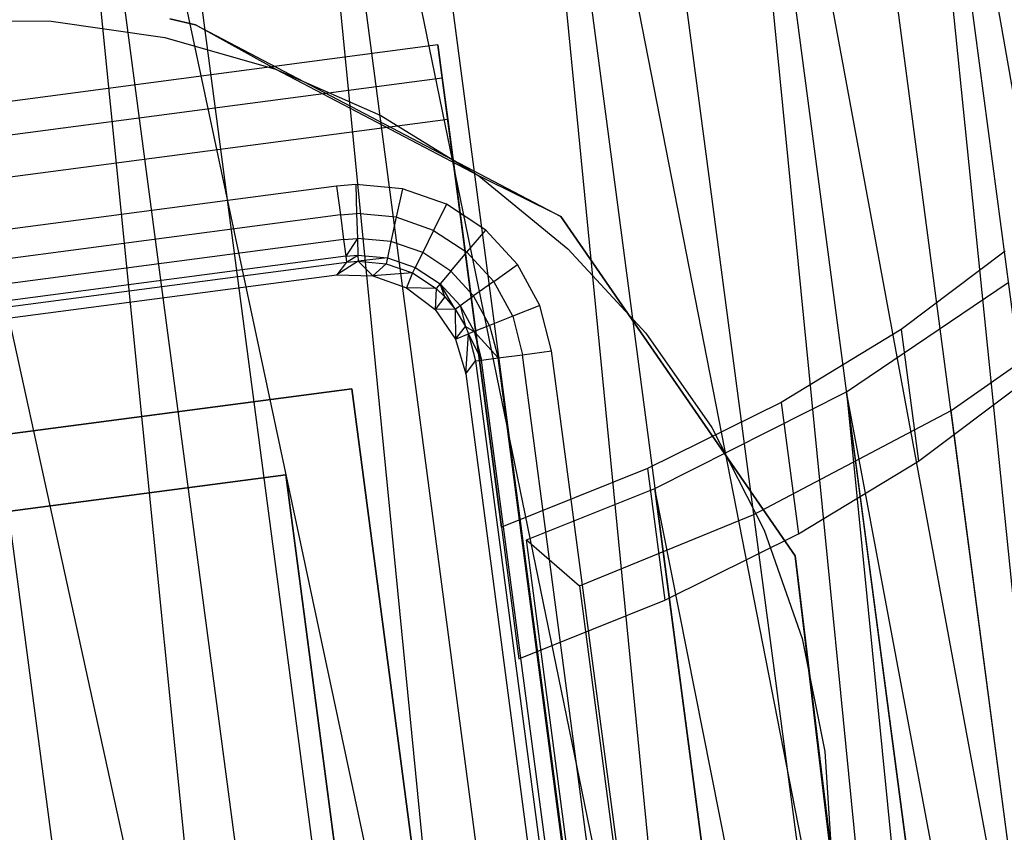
# Model space of a CAD drawing. Extents: x -23.4 to 23.6, y 0.3 to 4.
# Tile 187 of 189: x 22.525 to 23.031, y 3.107 to 3.525. Entities that reach past the tile are written whole.
import ezdxf

# ---------------------------------------------------------------- set-up
doc = ezdxf.new("R2010")
doc.units = 0
doc.header["$MEASUREMENT"] = 0
doc.layers.get('0').update_dxf_attribs({"color": 13, "linetype": 'CONTINUOUS'})

# ---------------------------------------------------------------- blocks, each defined once
blk = doc.blocks.new('FOURTY_V_PM_STL')
at = {"color": 0}
for p, q in [((22.94193, 1.07878, -3.84648), (22.56288, 3.952, -2.17325)), ((22.94193, 1.07878, -3.84648), (22.56288, 3.952, -2.17325)), ((23.07109, 1.07609, -3.81261), (22.69204, 3.94931, -2.13938)), ((23.07109, 1.07609, -3.81261), (22.69204, 3.94931, -2.13938)), ((22.80949, 1.06986, -3.86117), (22.43044, 3.94308, -2.18794)), ((22.80949, 1.06986, -3.86117), (22.43044, 3.94308, -2.18794)), ((23.19325, 1.06188, -3.76054), (22.8142, 3.93511, -2.08731)), ((23.19325, 1.06188, -3.76054), (22.8142, 3.93511, -2.08731)), ((22.52724, 3.92084, -2.12783), (22.75705, 2.84251, -2.73832)), ((22.52724, 3.92084, -2.12783), (22.75705, 2.84251, -2.73832)), ((22.52724, 3.92084, -2.12783), (22.66963, 2.8415, -2.75639)), ((22.52724, 3.92084, -2.12783), (22.66963, 2.8415, -2.75639)), ((22.52724, 3.92084, -2.12783), (22.63562, 2.83962, -2.76086)), ((22.52724, 3.92084, -2.12783), (22.63562, 2.83962, -2.76086)), ((22.65097, 3.92059, -2.09937), (22.8737, 2.83467, -2.69843)), ((22.65097, 3.92059, -2.09937), (22.8737, 2.83467, -2.69843)), ((22.65097, 3.92059, -2.09937), (22.79336, 2.84125, -2.72793)), ((22.65097, 3.92059, -2.09937), (22.79336, 2.84125, -2.72793)), ((22.65097, 3.92059, -2.09937), (22.75705, 2.84251, -2.73832)), ((22.65097, 3.92059, -2.09937), (22.75705, 2.84251, -2.73832)), ((22.40112, 3.90979, -2.13741), (22.63562, 2.83962, -2.76086)), ((22.40112, 3.90979, -2.13741), (22.63562, 2.83962, -2.76086)), ((23.3049, 1.03656, -3.69176), (22.92585, 3.90978, -2.01854)), ((23.3049, 1.03656, -3.69176), (22.92585, 3.90978, -2.01854)), ((22.76855, 3.90905, -2.0529), (22.98223, 2.81632, -2.64234)), ((22.76855, 3.90905, -2.0529), (22.98223, 2.81632, -2.64234)), ((22.76855, 3.90905, -2.0529), (22.91094, 2.8297, -2.68146)), ((22.76855, 3.90905, -2.0529), (22.91094, 2.8297, -2.68146)), ((22.76855, 3.90905, -2.0529), (22.8737, 2.83467, -2.69843)), ((22.76855, 3.90905, -2.0529), (22.8737, 2.83467, -2.69843)), ((22.87642, 3.88655, -1.98984), (23.07951, 2.78799, -2.57166)), ((22.87642, 3.88655, -1.98984), (23.07951, 2.78799, -2.57166)), ((22.87642, 3.88655, -1.98984), (23.01881, 2.80721, -2.6184)), ((22.87642, 3.88655, -1.98984), (23.01881, 2.80721, -2.6184)), ((22.87642, 3.88655, -1.98984), (22.98223, 2.81632, -2.64234)), ((22.87642, 3.88655, -1.98984), (22.98223, 2.81632, -2.64234)), ((22.97129, 3.85379, -1.91209), (23.16273, 2.7505, -2.48842)), ((22.97129, 3.85379, -1.91209), (23.16273, 2.7505, -2.48842)), ((22.97129, 3.85379, -1.91209), (23.11368, 2.77445, -2.54065)), ((22.97129, 3.85379, -1.91209), (23.11368, 2.77445, -2.54065)), ((22.97129, 3.85379, -1.91209), (23.07951, 2.78799, -2.57166)), ((22.97129, 3.85379, -1.91209), (23.07951, 2.78799, -2.57166)), ((22.61501, 3.52203, -0.80709), (22.60187, 3.52505, -0.80709)), ((22.60187, 3.52505, -0.74016), (22.61501, 3.52203, -0.74016)), ((22.61501, 3.52203, -0.80709), (22.60187, 3.52505, -0.80709)), ((22.60187, 3.52505, -0.74016), (22.61501, 3.52203, -0.74016)), ((22.4818, 3.5242, -0.80709), (22.54091, 3.52388, -0.80709)), ((22.4818, 3.5242, -0.80709), (22.54091, 3.52388, -0.80709)), ((22.4818, 3.5242, -0.74803), (22.54091, 3.52388, -0.74803)), ((22.4818, 3.5242, -0.74803), (22.54091, 3.52388, -0.74803)), ((22.54091, 3.52388, -0.80709), (22.59942, 3.51551, -0.80709)), ((22.54091, 3.52388, -0.80709), (22.59942, 3.51551, -0.80709)), ((22.54091, 3.52388, -0.80709), (22.54091, 3.52388, -0.74803)), ((22.54091, 3.52388, -0.74803), (22.59942, 3.51551, -0.74803)), ((22.54091, 3.52388, -0.80709), (22.54091, 3.52388, -0.74803)), ((22.54091, 3.52388, -0.74803), (22.59942, 3.51551, -0.74803)), ((22.65625, 3.49926, -0.80709), (22.61501, 3.52203, -0.80709)), ((22.61501, 3.52203, -0.74016), (22.80272, 3.42351, -0.74016)), ((22.61501, 3.52203, -0.80709), (22.61501, 3.52203, -0.74016)), ((22.61501, 3.52203, -0.80709), (22.61501, 3.52203, -0.74016)), ((22.65625, 3.49926, -0.80709), (22.61501, 3.52203, -0.80709)), ((22.61501, 3.52203, -0.74016), (22.80272, 3.42351, -0.74016)), ((22.59942, 3.51551, -0.80709), (22.65625, 3.49926, -0.80709)), ((22.59942, 3.51551, -0.80709), (22.65625, 3.49926, -0.80709)), ((22.59942, 3.51551, -0.80709), (22.59942, 3.51551, -0.74803)), ((22.59942, 3.51551, -0.74803), (22.65625, 3.49926, -0.74803)), ((22.59942, 3.51551, -0.80709), (22.59942, 3.51551, -0.74803)), ((22.59942, 3.51551, -0.74803), (22.65625, 3.49926, -0.74803)), ((22.73957, 3.51166, -1.37708), (22.17751, 3.43751, -1.37708)), ((22.73957, 3.51166, -1.37708), (22.17751, 3.43751, -1.37708)), ((22.73957, 3.51166, -1.37708), (22.7418, 3.49476, -1.38692)), ((22.77226, 3.26386, -0.94416), (22.73957, 3.51166, -1.37708)), ((22.73957, 3.51166, -1.37708), (22.7418, 3.49476, -1.38692)), ((22.77226, 3.26386, -0.94416), (22.73957, 3.51166, -1.37708)), ((22.17974, 3.42061, -1.38692), (22.7418, 3.49476, -1.38692)), ((22.17974, 3.42061, -1.38692), (22.7418, 3.49476, -1.38692)), ((22.65625, 3.49926, -0.80709), (22.71034, 3.47541, -0.80709)), ((22.65625, 3.49926, -0.80709), (22.71034, 3.47541, -0.80709)), ((22.65625, 3.49926, -0.80709), (22.65625, 3.49926, -0.74803)), ((22.65625, 3.49926, -0.74803), (22.71034, 3.47541, -0.74803)), ((22.65625, 3.49926, -0.80709), (22.65625, 3.49926, -0.74803)), ((22.65625, 3.49926, -0.74803), (22.71034, 3.47541, -0.74803)), ((22.76067, 3.44443, -0.80709), (22.65625, 3.49926, -0.80709)), ((22.76067, 3.44443, -0.80709), (22.65625, 3.49926, -0.80709)), ((22.7418, 3.49476, -1.38692), (22.74462, 3.47332, -1.46759)), ((22.7418, 3.49476, -1.38692), (22.74462, 3.47332, -1.46759)), ((22.71034, 3.47541, -0.80709), (22.76067, 3.44443, -0.80709)), ((22.71034, 3.47541, -0.80709), (22.76067, 3.44443, -0.80709)), ((22.71034, 3.47541, -0.80709), (22.71034, 3.47541, -0.74803)), ((22.71034, 3.47541, -0.74803), (22.76067, 3.44443, -0.74803)), ((22.71034, 3.47541, -0.80709), (22.71034, 3.47541, -0.74803)), ((22.71034, 3.47541, -0.74803), (22.76067, 3.44443, -0.74803)), ((22.74462, 3.47332, -1.46759), (22.18256, 3.39918, -1.46759)), ((22.74462, 3.47332, -1.46759), (22.18256, 3.39918, -1.46759)), ((22.74462, 3.47332, -1.46759), (22.78118, 3.19625, -0.98353)), ((22.74462, 3.47332, -1.46759), (22.78118, 3.19625, -0.98353)), ((22.76067, 3.44443, -0.80709), (22.80632, 3.40688, -0.80709)), ((22.76067, 3.44443, -0.80709), (22.80632, 3.40688, -0.80709)), ((22.76067, 3.44443, -0.80709), (22.76067, 3.44443, -0.74803)), ((22.76067, 3.44443, -0.74803), (22.80632, 3.40688, -0.74803)), ((22.76067, 3.44443, -0.80709), (22.76067, 3.44443, -0.74803)), ((22.76067, 3.44443, -0.74803), (22.80632, 3.40688, -0.74803)), ((22.80272, 3.42351, -0.80709), (22.76067, 3.44443, -0.80709)), ((22.80272, 3.42351, -0.80709), (22.76067, 3.44443, -0.80709)), ((22.68752, 3.43912, -0.80709), (22.24658, 3.38095, -0.80709)), ((22.68752, 3.43912, -0.80709), (22.24658, 3.38095, -0.80709)), ((22.69741, 3.43992, -0.80709), (22.68752, 3.43912, -0.80709)), ((22.69741, 3.43992, -0.80709), (22.68752, 3.43912, -0.80709)), ((22.68752, 3.43912, -0.80709), (22.68949, 3.42426, -0.81005)), ((22.68752, 3.43912, -0.80709), (22.68949, 3.42426, -0.81005)), ((22.72136, 3.4377, -0.80709), (22.69741, 3.43992, -0.80709)), ((22.69741, 3.43992, -0.80709), (22.69786, 3.42494, -0.81005)), ((22.72136, 3.4377, -0.80709), (22.69741, 3.43992, -0.80709)), ((22.69741, 3.43992, -0.80709), (22.69786, 3.42494, -0.81005)), ((22.72136, 3.4377, -0.80709), (22.71817, 3.42308, -0.81004)), ((22.72136, 3.4377, -0.80709), (22.71817, 3.42308, -0.81004)), ((22.74406, 3.42975, -0.80709), (22.72136, 3.4377, -0.80709)), ((22.74406, 3.42975, -0.80709), (22.72136, 3.4377, -0.80709)), ((22.74406, 3.42975, -0.80709), (22.73742, 3.41634, -0.81004)), ((22.74406, 3.42975, -0.80709), (22.73742, 3.41634, -0.81004)), ((22.76415, 3.41652, -0.80709), (22.74406, 3.42975, -0.80709)), ((22.76415, 3.41652, -0.80709), (22.74406, 3.42975, -0.80709)), ((22.68949, 3.42426, -0.81005), (22.24854, 3.36609, -0.81005)), ((22.68949, 3.42426, -0.81005), (22.24854, 3.36609, -0.81005)), ((22.68949, 3.42426, -0.81005), (22.69786, 3.42494, -0.81005)), ((22.68949, 3.42426, -0.81005), (22.69786, 3.42494, -0.81005)), ((22.68949, 3.42426, -0.81005), (22.69115, 3.41164, -0.8185)), ((22.68949, 3.42426, -0.81005), (22.69115, 3.41164, -0.8185)), ((22.69786, 3.42494, -0.81005), (22.69825, 3.41222, -0.81849)), ((22.71817, 3.42308, -0.81004), (22.69786, 3.42494, -0.81005)), ((22.69786, 3.42494, -0.81005), (22.69825, 3.41222, -0.81849)), ((22.71817, 3.42308, -0.81004), (22.69786, 3.42494, -0.81005)), ((22.71817, 3.42308, -0.81004), (22.71546, 3.41066, -0.81846)), ((22.71817, 3.42308, -0.81004), (22.71546, 3.41066, -0.81846)), ((22.73742, 3.41634, -0.81004), (22.71817, 3.42308, -0.81004)), ((22.73742, 3.41634, -0.81004), (22.71817, 3.42308, -0.81004)), ((22.92314, 3.24904, -0.80709), (22.80272, 3.42351, -0.80709)), ((22.80272, 3.42351, -0.74016), (22.92314, 3.24904, -0.74016)), ((22.80272, 3.42351, -0.80709), (22.80272, 3.42351, -0.74016)), ((22.80272, 3.42351, -0.80709), (22.80272, 3.42351, -0.74016)), ((22.92314, 3.24904, -0.80709), (22.80272, 3.42351, -0.80709)), ((22.80272, 3.42351, -0.74016), (22.92314, 3.24904, -0.74016)), ((22.73742, 3.41634, -0.81004), (22.73178, 3.40495, -0.81845)), ((22.73742, 3.41634, -0.81004), (22.73178, 3.40495, -0.81845)), ((22.73742, 3.41634, -0.81004), (22.75446, 3.40513, -0.81004)), ((22.73742, 3.41634, -0.81004), (22.75446, 3.40513, -0.81004)), ((22.75446, 3.40513, -0.81004), (22.76415, 3.41652, -0.80709)), ((22.75446, 3.40513, -0.81004), (22.76415, 3.41652, -0.80709)), ((22.78043, 3.39882, -0.80709), (22.76415, 3.41652, -0.80709)), ((22.78043, 3.39882, -0.80709), (22.76415, 3.41652, -0.80709)), ((22.69115, 3.41164, -0.8185), (22.25021, 3.35347, -0.8185)), ((22.69115, 3.41164, -0.8185), (22.25021, 3.35347, -0.8185)), ((22.69115, 3.41164, -0.8185), (22.69825, 3.41222, -0.81849)), ((22.69115, 3.41164, -0.8185), (22.69825, 3.41222, -0.81849)), ((22.69115, 3.41164, -0.8185), (22.69227, 3.40315, -0.83115)), ((22.69115, 3.41164, -0.8185), (22.69227, 3.40315, -0.83115)), ((22.69825, 3.41222, -0.81849), (22.69227, 3.40315, -0.83115)), ((22.69825, 3.41222, -0.81849), (22.69227, 3.40315, -0.83115)), ((22.71546, 3.41066, -0.81846), (22.69825, 3.41222, -0.81849)), ((22.69825, 3.41222, -0.81849), (22.69851, 3.40367, -0.83113)), ((22.69825, 3.41222, -0.81849), (22.69851, 3.40367, -0.83113)), ((22.71546, 3.41066, -0.81846), (22.69825, 3.41222, -0.81849)), ((22.71546, 3.41066, -0.81846), (22.71364, 3.40229, -0.83109)), ((22.71546, 3.41066, -0.81846), (22.71364, 3.40229, -0.83109)), ((22.73178, 3.40495, -0.81845), (22.71546, 3.41066, -0.81846)), ((22.73178, 3.40495, -0.81845), (22.71546, 3.41066, -0.81846)), ((22.73178, 3.40495, -0.81845), (22.72799, 3.39727, -0.83106)), ((22.73178, 3.40495, -0.81845), (22.72799, 3.39727, -0.83106)), ((22.74623, 3.39545, -0.81845), (22.73178, 3.40495, -0.81845)), ((22.74623, 3.39545, -0.81845), (22.73178, 3.40495, -0.81845)), ((22.74623, 3.39545, -0.81845), (22.75446, 3.40513, -0.81004)), ((22.74623, 3.39545, -0.81845), (22.75446, 3.40513, -0.81004)), ((22.76827, 3.39012, -0.81004), (22.75446, 3.40513, -0.81004)), ((22.76827, 3.39012, -0.81004), (22.75446, 3.40513, -0.81004)), ((22.80632, 3.40688, -0.80709), (22.84643, 3.36346, -0.80709)), ((22.80632, 3.40688, -0.80709), (22.84643, 3.36346, -0.80709)), ((22.80632, 3.40688, -0.80709), (22.80632, 3.40688, -0.74803)), ((22.80632, 3.40688, -0.74803), (22.84643, 3.36346, -0.74803)), ((22.80632, 3.40688, -0.80709), (22.80632, 3.40688, -0.74803)), ((22.80632, 3.40688, -0.74803), (22.84643, 3.36346, -0.74803)), ((23.03105, 3.40561, -1.12896), (22.97758, 3.36538, -1.07199)), ((23.03105, 3.40561, -1.12896), (22.97758, 3.36538, -1.07199)), ((22.69227, 3.40315, -0.83115), (22.25133, 3.34498, -0.83115)), ((22.69227, 3.40315, -0.83115), (22.25133, 3.34498, -0.83115)), ((22.25173, 3.34192, -0.84611), (22.69267, 3.40009, -0.84611)), ((22.25173, 3.34192, -0.84611), (22.69267, 3.40009, -0.84611)), ((22.6986, 3.40057, -0.84608), (22.68764, 3.39353, -1.51575)), ((22.6986, 3.40057, -0.84608), (22.68764, 3.39353, -1.51575)), ((22.69267, 3.40009, -0.84611), (22.68764, 3.39353, -1.51575)), ((22.69267, 3.40009, -0.84611), (22.68764, 3.39353, -1.51575)), ((22.69227, 3.40315, -0.83115), (22.69851, 3.40367, -0.83113)), ((22.69227, 3.40315, -0.83115), (22.69851, 3.40367, -0.83113)), ((22.69227, 3.40315, -0.83115), (22.69267, 3.40009, -0.84611)), ((22.69227, 3.40315, -0.83115), (22.69267, 3.40009, -0.84611)), ((22.69267, 3.40009, -0.84611), (22.69851, 3.40367, -0.83113)), ((22.69267, 3.40009, -0.84611), (22.69851, 3.40367, -0.83113)), ((22.69267, 3.40009, -0.84611), (22.6986, 3.40057, -0.84608)), ((22.69267, 3.40009, -0.84611), (22.6986, 3.40057, -0.84608)), ((22.69851, 3.40367, -0.83113), (22.6986, 3.40057, -0.84608)), ((22.69851, 3.40367, -0.83113), (22.6986, 3.40057, -0.84608)), ((22.69851, 3.40367, -0.83113), (22.71364, 3.40229, -0.83109)), ((22.69851, 3.40367, -0.83113), (22.71364, 3.40229, -0.83109)), ((22.71364, 3.40229, -0.83109), (22.6986, 3.40057, -0.84608)), ((22.71364, 3.40229, -0.83109), (22.6986, 3.40057, -0.84608)), ((22.6986, 3.40057, -0.84608), (22.70611, 3.39305, -1.51575)), ((22.6986, 3.40057, -0.84608), (22.71298, 3.39924, -0.84602)), ((22.6986, 3.40057, -0.84608), (22.70611, 3.39305, -1.51575)), ((22.6986, 3.40057, -0.84608), (22.71298, 3.39924, -0.84602)), ((22.71298, 3.39924, -0.84602), (22.70611, 3.39305, -1.51575)), ((22.71298, 3.39924, -0.84602), (22.70611, 3.39305, -1.51575)), ((22.71364, 3.40229, -0.83109), (22.71298, 3.39924, -0.84602)), ((22.71364, 3.40229, -0.83109), (22.71298, 3.39924, -0.84602)), ((22.71298, 3.39924, -0.84602), (22.7266, 3.39447, -0.84598)), ((22.71298, 3.39924, -0.84602), (22.7266, 3.39447, -0.84598)), ((22.71364, 3.40229, -0.83109), (22.72799, 3.39727, -0.83106)), ((22.71364, 3.40229, -0.83109), (22.72799, 3.39727, -0.83106)), ((22.76827, 3.39012, -0.81004), (22.78043, 3.39882, -0.80709)), ((22.76827, 3.39012, -0.81004), (22.78043, 3.39882, -0.80709)), ((22.79194, 3.3777, -0.80709), (22.78043, 3.39882, -0.80709)), ((22.79194, 3.3777, -0.80709), (22.78043, 3.39882, -0.80709)), ((22.7266, 3.39447, -0.84598), (22.70611, 3.39305, -1.51575)), ((22.7266, 3.39447, -0.84598), (22.70611, 3.39305, -1.51575)), ((22.7266, 3.39447, -0.84598), (22.72353, 3.38689, -1.51575)), ((22.7266, 3.39447, -0.84598), (22.72353, 3.38689, -1.51575)), ((22.72799, 3.39727, -0.83106), (22.7266, 3.39447, -0.84598)), ((22.72799, 3.39727, -0.83106), (22.7266, 3.39447, -0.84598)), ((22.7266, 3.39447, -0.84598), (22.73865, 3.38653, -0.84597)), ((22.7266, 3.39447, -0.84598), (22.73865, 3.38653, -0.84597)), ((22.72799, 3.39727, -0.83106), (22.74068, 3.38892, -0.83105)), ((22.72799, 3.39727, -0.83106), (22.74068, 3.38892, -0.83105)), ((22.74623, 3.39545, -0.81845), (22.74068, 3.38892, -0.83105)), ((22.74623, 3.39545, -0.81845), (22.74068, 3.38892, -0.83105)), ((22.74623, 3.39545, -0.81845), (22.75793, 3.38272, -0.81845)), ((22.74623, 3.39545, -0.81845), (22.75793, 3.38272, -0.81845)), ((22.25829, 3.33689, -1.51575), (22.68764, 3.39353, -1.51575)), ((22.25829, 3.33689, -1.51575), (22.68764, 3.39353, -1.51575)), ((22.68764, 3.39353, -1.51575), (22.70611, 3.39305, -1.51575)), ((22.68764, 3.39353, -1.51575), (22.70611, 3.39305, -1.51575)), ((22.70611, 3.39305, -1.51575), (22.72353, 3.38689, -1.51575)), ((22.70611, 3.39305, -1.51575), (22.72353, 3.38689, -1.51575)), ((22.74068, 3.38892, -0.83105), (22.73865, 3.38653, -0.84597)), ((22.74068, 3.38892, -0.83105), (22.73865, 3.38653, -0.84597)), ((22.75097, 3.37773, -0.83107), (22.74068, 3.38892, -0.83105)), ((22.74842, 3.37591, -0.84599), (22.74068, 3.38892, -0.83105)), ((22.75097, 3.37773, -0.83107), (22.74068, 3.38892, -0.83105)), ((22.74842, 3.37591, -0.84599), (22.74068, 3.38892, -0.83105)), ((22.74322, 3.3822, -0.84598), (22.74068, 3.38892, -0.83105)), ((22.74322, 3.3822, -0.84598), (22.74068, 3.38892, -0.83105)), ((22.76827, 3.39012, -0.81004), (22.75793, 3.38272, -0.81845)), ((22.76827, 3.39012, -0.81004), (22.75793, 3.38272, -0.81845)), ((22.77801, 3.3722, -0.81004), (22.76827, 3.39012, -0.81004)), ((22.77801, 3.3722, -0.81004), (22.76827, 3.39012, -0.81004)), ((22.94939, 3.3334, -1.02345), (23.03252, 3.38964, -1.1012)), ((22.94939, 3.3334, -1.02345), (23.03252, 3.38964, -1.1012)), ((22.72353, 3.38689, -1.51575), (22.73819, 3.37564, -1.51575)), ((22.73865, 3.38653, -0.84597), (22.72353, 3.38689, -1.51575)), ((22.73865, 3.38653, -0.84597), (22.72353, 3.38689, -1.51575)), ((22.72353, 3.38689, -1.51575), (22.73819, 3.37564, -1.51575)), ((22.73865, 3.38653, -0.84597), (22.73819, 3.37564, -1.51575)), ((22.73865, 3.38653, -0.84597), (22.73819, 3.37564, -1.51575)), ((22.73865, 3.38653, -0.84597), (22.74322, 3.3822, -0.84598)), ((22.73865, 3.38653, -0.84597), (22.74322, 3.3822, -0.84598)), ((23.00316, 3.32378, -0.99475), (23.08847, 3.38366, -1.07825)), ((23.00316, 3.32378, -0.99475), (23.08847, 3.38366, -1.07825)), ((22.74322, 3.3822, -0.84598), (22.73819, 3.37564, -1.51575)), ((22.74322, 3.3822, -0.84598), (22.73819, 3.37564, -1.51575)), ((22.74322, 3.3822, -0.84598), (22.74842, 3.37591, -0.84599)), ((22.74322, 3.3822, -0.84598), (22.74842, 3.37591, -0.84599)), ((22.75097, 3.37773, -0.83107), (22.75793, 3.38272, -0.81845)), ((22.75097, 3.37773, -0.83107), (22.75793, 3.38272, -0.81845)), ((22.76618, 3.36752, -0.81847), (22.75793, 3.38272, -0.81845)), ((22.76618, 3.36752, -0.81847), (22.75793, 3.38272, -0.81845)), ((22.74842, 3.37591, -0.84599), (22.73819, 3.37564, -1.51575)), ((22.74842, 3.37591, -0.84599), (22.73819, 3.37564, -1.51575)), ((22.73819, 3.37564, -1.51575), (22.74866, 3.36042, -1.51575)), ((22.73819, 3.37564, -1.51575), (22.74866, 3.36042, -1.51575)), ((22.74842, 3.37591, -0.84599), (22.75097, 3.37773, -0.83107)), ((22.74842, 3.37591, -0.84599), (22.75097, 3.37773, -0.83107)), ((22.74842, 3.37591, -0.84599), (22.74866, 3.36042, -1.51575)), ((22.74842, 3.37591, -0.84599), (22.74866, 3.36042, -1.51575)), ((22.74842, 3.37591, -0.84599), (22.75369, 3.36698, -0.84602)), ((22.74842, 3.37591, -0.84599), (22.75369, 3.36698, -0.84602)), ((22.75097, 3.37773, -0.83107), (22.75369, 3.36698, -0.84602)), ((22.75097, 3.37773, -0.83107), (22.75822, 3.36438, -0.8311)), ((22.75097, 3.37773, -0.83107), (22.75369, 3.36698, -0.84602)), ((22.75097, 3.37773, -0.83107), (22.75822, 3.36438, -0.8311)), ((22.79194, 3.3777, -0.80709), (22.77801, 3.3722, -0.81004)), ((22.79194, 3.3777, -0.80709), (22.77801, 3.3722, -0.81004)), ((22.79797, 3.35441, -0.80709), (22.79194, 3.3777, -0.80709)), ((22.79797, 3.35441, -0.80709), (22.79194, 3.3777, -0.80709)), ((22.77801, 3.3722, -0.81004), (22.76618, 3.36752, -0.81847)), ((22.77801, 3.3722, -0.81004), (22.76618, 3.36752, -0.81847)), ((22.77801, 3.3722, -0.81004), (22.78311, 3.35245, -0.81005)), ((22.77801, 3.3722, -0.81004), (22.78311, 3.35245, -0.81005)), ((22.74866, 3.36042, -1.51575), (22.75369, 3.36698, -0.84602)), ((22.74866, 3.36042, -1.51575), (22.75369, 3.36698, -0.84602)), ((22.74866, 3.36042, -1.51575), (22.75532, 3.36324, -0.84604)), ((22.74866, 3.36042, -1.51575), (22.75532, 3.36324, -0.84604)), ((22.75369, 3.36698, -0.84602), (22.75532, 3.36324, -0.84604)), ((22.75369, 3.36698, -0.84602), (22.75532, 3.36324, -0.84604)), ((22.75369, 3.36698, -0.84602), (22.75822, 3.36438, -0.8311)), ((22.75369, 3.36698, -0.84602), (22.75822, 3.36438, -0.8311)), ((22.75391, 3.34271, -1.51575), (22.75532, 3.36324, -0.84604)), ((22.75391, 3.34271, -1.51575), (22.75532, 3.36324, -0.84604)), ((22.75822, 3.36438, -0.8311), (22.75532, 3.36324, -0.84604)), ((22.75822, 3.36438, -0.8311), (22.75532, 3.36324, -0.84604)), ((22.75532, 3.36324, -0.84604), (22.75894, 3.34926, -0.84611)), ((22.75532, 3.36324, -0.84604), (22.75894, 3.34926, -0.84611)), ((22.75532, 3.36324, -0.84604), (22.76201, 3.34967, -0.83115)), ((22.75532, 3.36324, -0.84604), (22.76201, 3.34967, -0.83115)), ((22.76618, 3.36752, -0.81847), (22.75822, 3.36438, -0.8311)), ((22.76618, 3.36752, -0.81847), (22.75822, 3.36438, -0.8311)), ((22.75822, 3.36438, -0.8311), (22.76201, 3.34967, -0.83115)), ((22.75822, 3.36438, -0.8311), (22.76201, 3.34967, -0.83115)), ((22.75822, 3.36438, -0.8311), (22.77049, 3.35079, -0.8185)), ((22.75822, 3.36438, -0.8311), (22.77049, 3.35079, -0.8185)), ((22.76618, 3.36752, -0.81847), (22.77049, 3.35079, -0.8185)), ((22.76618, 3.36752, -0.81847), (22.77049, 3.35079, -0.8185)), ((22.84643, 3.36346, -0.80709), (22.88025, 3.31499, -0.80709)), ((22.84643, 3.36346, -0.80709), (22.88025, 3.31499, -0.80709)), ((22.84643, 3.36346, -0.80709), (22.84643, 3.36346, -0.74803)), ((22.84643, 3.36346, -0.74803), (22.88025, 3.31499, -0.74803)), ((22.84643, 3.36346, -0.80709), (22.84643, 3.36346, -0.74803)), ((22.84643, 3.36346, -0.74803), (22.88025, 3.31499, -0.74803)), ((22.97758, 3.36538, -1.07199), (22.91597, 3.32797, -1.0217)), ((22.97758, 3.36538, -1.07199), (22.91597, 3.32797, -1.0217)), ((22.97758, 3.36538, -1.07199), (22.9865, 3.29778, -1.11136)), ((22.97758, 3.36538, -1.07199), (22.9865, 3.29778, -1.11136)), ((22.74866, 3.36042, -1.51575), (22.75391, 3.34271, -1.51575)), ((22.74866, 3.36042, -1.51575), (22.75391, 3.34271, -1.51575)), ((22.78311, 3.35245, -0.81005), (22.79797, 3.35441, -0.80709)), ((22.78311, 3.35245, -0.81005), (22.79797, 3.35441, -0.80709)), ((22.85614, 2.91347, -0.80709), (22.79797, 3.35441, -0.80709)), ((22.85614, 2.91347, -0.80709), (22.79797, 3.35441, -0.80709)), ((22.75391, 3.34271, -1.51575), (22.75894, 3.34926, -0.84611)), ((22.75391, 3.34271, -1.51575), (22.75894, 3.34926, -0.84611)), ((22.75894, 3.34926, -0.84611), (22.76201, 3.34967, -0.83115)), ((22.75894, 3.34926, -0.84611), (22.76201, 3.34967, -0.83115)), ((22.75894, 3.34926, -0.84611), (22.81711, 2.90832, -0.84611)), ((22.75894, 3.34926, -0.84611), (22.81711, 2.90832, -0.84611)), ((22.76201, 3.34967, -0.83115), (22.77049, 3.35079, -0.8185)), ((22.76201, 3.34967, -0.83115), (22.77049, 3.35079, -0.8185)), ((22.82018, 2.90873, -0.83115), (22.76201, 3.34967, -0.83115)), ((22.82018, 2.90873, -0.83115), (22.76201, 3.34967, -0.83115)), ((22.77049, 3.35079, -0.8185), (22.78311, 3.35245, -0.81005)), ((22.77049, 3.35079, -0.8185), (22.78311, 3.35245, -0.81005)), ((22.82866, 2.90985, -0.8185), (22.77049, 3.35079, -0.8185)), ((22.82866, 2.90985, -0.8185), (22.77049, 3.35079, -0.8185)), ((22.84129, 2.91151, -0.81005), (22.78311, 3.35245, -0.81005)), ((22.84129, 2.91151, -0.81005), (22.78311, 3.35245, -0.81005)), ((22.75391, 3.34271, -1.51575), (22.81056, 2.91335, -1.51575)), ((22.75391, 3.34271, -1.51575), (22.81056, 2.91335, -1.51575)), ((22.9865, 3.29778, -1.11136), (23.03997, 3.33801, -1.16833)), ((22.9865, 3.29778, -1.11136), (23.03997, 3.33801, -1.16833)), ((22.26601, 3.27834, -1.51575), (22.69537, 3.33498, -1.51575)), ((22.69537, 3.33498, -0.80709), (22.26601, 3.27834, -0.80709)), ((22.26601, 3.27834, -1.51575), (22.69537, 3.33498, -1.51575)), ((22.69537, 3.33498, -0.80709), (22.26601, 3.27834, -0.80709)), ((22.69537, 3.33498, -1.51575), (22.69537, 3.33498, -0.80709)), ((22.69537, 3.33498, -1.51575), (22.69537, 3.33498, -0.80709)), ((22.69537, 3.33498, -1.51575), (22.75201, 2.90563, -1.51575)), ((22.75201, 2.90563, -0.80709), (22.69537, 3.33498, -0.80709)), ((22.69537, 3.33498, -1.51575), (22.75201, 2.90563, -1.51575)), ((22.75201, 2.90563, -0.80709), (22.69537, 3.33498, -0.80709)), ((22.85105, 3.2837, -0.96038), (22.94939, 3.3334, -1.02345)), ((22.85105, 3.2837, -0.96038), (22.94939, 3.3334, -1.02345)), ((22.94939, 3.3334, -1.02345), (23.05882, 2.23576, -1.62807)), ((23.14542, 2.28835, -1.69875), (22.94939, 3.3334, -1.02345)), ((23.14542, 2.28835, -1.69875), (22.94939, 3.3334, -1.02345)), ((23.09178, 2.25405, -1.65201), (22.94939, 3.3334, -1.02345)), ((23.09178, 2.25405, -1.65201), (22.94939, 3.3334, -1.02345)), ((22.94939, 3.3334, -1.02345), (23.05882, 2.23576, -1.62807)), ((22.91597, 3.32797, -1.0217), (22.84718, 3.29395, -0.97887)), ((22.91597, 3.32797, -1.0217), (22.84718, 3.29395, -0.97887)), ((22.91597, 3.32797, -1.0217), (22.92489, 3.26037, -1.06107)), ((22.91597, 3.32797, -1.0217), (22.92489, 3.26037, -1.06107)), ((22.90189, 3.27037, -0.92598), (23.00316, 3.32378, -0.99475)), ((22.90189, 3.27037, -0.92598), (23.00316, 3.32378, -0.99475)), ((23.38221, 0.45056, -2.66798), (23.00316, 3.32378, -0.99475)), ((23.38221, 0.45056, -2.66798), (23.00316, 3.32378, -0.99475)), ((22.88025, 3.31499, -0.80709), (22.90716, 3.26236, -0.80709)), ((22.88025, 3.31499, -0.80709), (22.90716, 3.26236, -0.80709)), ((22.88025, 3.31499, -0.80709), (22.88025, 3.31499, -0.74803)), ((22.88025, 3.31499, -0.74803), (22.90716, 3.26236, -0.74803)), ((22.88025, 3.31499, -0.80709), (22.88025, 3.31499, -0.74803)), ((22.88025, 3.31499, -0.74803), (22.90716, 3.26236, -0.74803)), ((22.92489, 3.26037, -1.06107), (22.9865, 3.29778, -1.11136)), ((22.92489, 3.26037, -1.06107), (22.9865, 3.29778, -1.11136)), ((22.84718, 3.29395, -0.97887), (22.77226, 3.26386, -0.94416)), ((22.84718, 3.29395, -0.97887), (22.77226, 3.26386, -0.94416)), ((22.84718, 3.29395, -0.97887), (22.8561, 3.22635, -1.01824)), ((22.84718, 3.29395, -0.97887), (22.8561, 3.22635, -1.01824)), ((22.3102, 3.24446, -0.80709), (22.66148, 3.2908, -0.80709)), ((22.66148, 3.2908, -0.74803), (22.3102, 3.24446, -0.74803)), ((22.3102, 3.24446, -0.80709), (22.66148, 3.2908, -0.80709)), ((22.66148, 3.2908, -0.74803), (22.3102, 3.24446, -0.74803)), ((22.66148, 3.2908, -0.80709), (22.70783, 2.93951, -0.80709)), ((22.70783, 2.93951, -0.74803), (22.66148, 3.2908, -0.74803)), ((22.66148, 3.2908, -0.74803), (22.66148, 3.2908, -0.80709)), ((22.66148, 3.2908, -0.74803), (22.66148, 3.2908, -0.80709)), ((22.66148, 3.2908, -0.80709), (22.70783, 2.93951, -0.80709)), ((22.70783, 2.93951, -0.74803), (22.66148, 3.2908, -0.74803)), ((22.78503, 3.25732, -0.93004), (22.85105, 3.2837, -0.96038)), ((22.78503, 3.25732, -0.93004), (22.85105, 3.2837, -0.96038)), ((22.99344, 2.20435, -1.58894), (22.85105, 3.2837, -0.96038)), ((23.05882, 2.23576, -1.62807), (22.85105, 3.2837, -0.96038)), ((23.05882, 2.23576, -1.62807), (22.85105, 3.2837, -0.96038)), ((22.99344, 2.20435, -1.58894), (22.85105, 3.2837, -0.96038)), ((22.8123, 3.23369, -0.88329), (22.90189, 3.27037, -0.92598)), ((22.8123, 3.23369, -0.88329), (22.90189, 3.27037, -0.92598)), ((23.28094, 0.39715, -2.59921), (22.90189, 3.27037, -0.92598)), ((23.28094, 0.39715, -2.59921), (22.90189, 3.27037, -0.92598)), ((22.77226, 3.26386, -0.94416), (22.78118, 3.19625, -0.98353)), ((22.77226, 3.26386, -0.94416), (22.78118, 3.19625, -0.98353)), ((22.90716, 3.26236, -0.80709), (22.92665, 3.20656, -0.80709)), ((22.90716, 3.26236, -0.80709), (22.92665, 3.20656, -0.80709)), ((22.90716, 3.26236, -0.80709), (22.90716, 3.26236, -0.74803)), ((22.90716, 3.26236, -0.74803), (22.92665, 3.20656, -0.74803)), ((22.90716, 3.26236, -0.80709), (22.90716, 3.26236, -0.74803)), ((22.90716, 3.26236, -0.74803), (22.92665, 3.20656, -0.74803)), ((22.86085, 2.68267, -1.26468), (22.78503, 3.25732, -0.93004)), ((22.78503, 3.25732, -0.93004), (22.8123, 3.23369, -0.88329)), ((22.78503, 3.25732, -0.93004), (22.8123, 3.23369, -0.88329)), ((22.86085, 2.68267, -1.26468), (22.78503, 3.25732, -0.93004)), ((22.8561, 3.22635, -1.01824), (22.92489, 3.26037, -1.06107)), ((22.8561, 3.22635, -1.01824), (22.92489, 3.26037, -1.06107)), ((22.94208, 3.08964, -0.80709), (22.92314, 3.24904, -0.80709)), ((22.92314, 3.24904, -0.74016), (22.94869, 3.0386, -0.74016)), ((22.92314, 3.24904, -0.80709), (22.92314, 3.24904, -0.74016)), ((22.92314, 3.24904, -0.80709), (22.92314, 3.24904, -0.74016)), ((22.94208, 3.08964, -0.80709), (22.92314, 3.24904, -0.80709)), ((22.92314, 3.24904, -0.74016), (22.94869, 3.0386, -0.74016)), ((22.8123, 3.23369, -0.88329), (22.88811, 2.65904, -1.21793)), ((22.8123, 3.23369, -0.88329), (22.88811, 2.65904, -1.21793)), ((22.78118, 3.19625, -0.98353), (22.8561, 3.22635, -1.01824)), ((22.78118, 3.19625, -0.98353), (22.8561, 3.22635, -1.01824)), ((22.92665, 3.20656, -0.80709), (22.93836, 3.14863, -0.80709)), ((22.92665, 3.20656, -0.74803), (22.93836, 3.14863, -0.74803)), ((22.92665, 3.20656, -0.80709), (22.93836, 3.14863, -0.80709)), ((22.92665, 3.20656, -0.80709), (22.92665, 3.20656, -0.74803)), ((22.92665, 3.20656, -0.80709), (22.92665, 3.20656, -0.74803)), ((22.92665, 3.20656, -0.74803), (22.93836, 3.14863, -0.74803)), ((22.93836, 3.14863, -0.80709), (22.94208, 3.08964, -0.80709)), ((22.93836, 3.14863, -0.80709), (22.93836, 3.14863, -0.74803)), ((22.93836, 3.14863, -0.80709), (22.94208, 3.08964, -0.80709)), ((22.93836, 3.14863, -0.80709), (22.93836, 3.14863, -0.74803)), ((22.93836, 3.14863, -0.74803), (22.94208, 3.08964, -0.74803)), ((22.93836, 3.14863, -0.74803), (22.94208, 3.08964, -0.74803))]:
    blk.add_line(p, q, dxfattribs=at)

msp = doc.modelspace()

# ---------------------------------------------------------------- block references
at = {"color": 0}
msp.add_blockref('FOURTY_V_PM_STL', (0, 0), dxfattribs=at)

doc.saveas('drawing.dxf')
